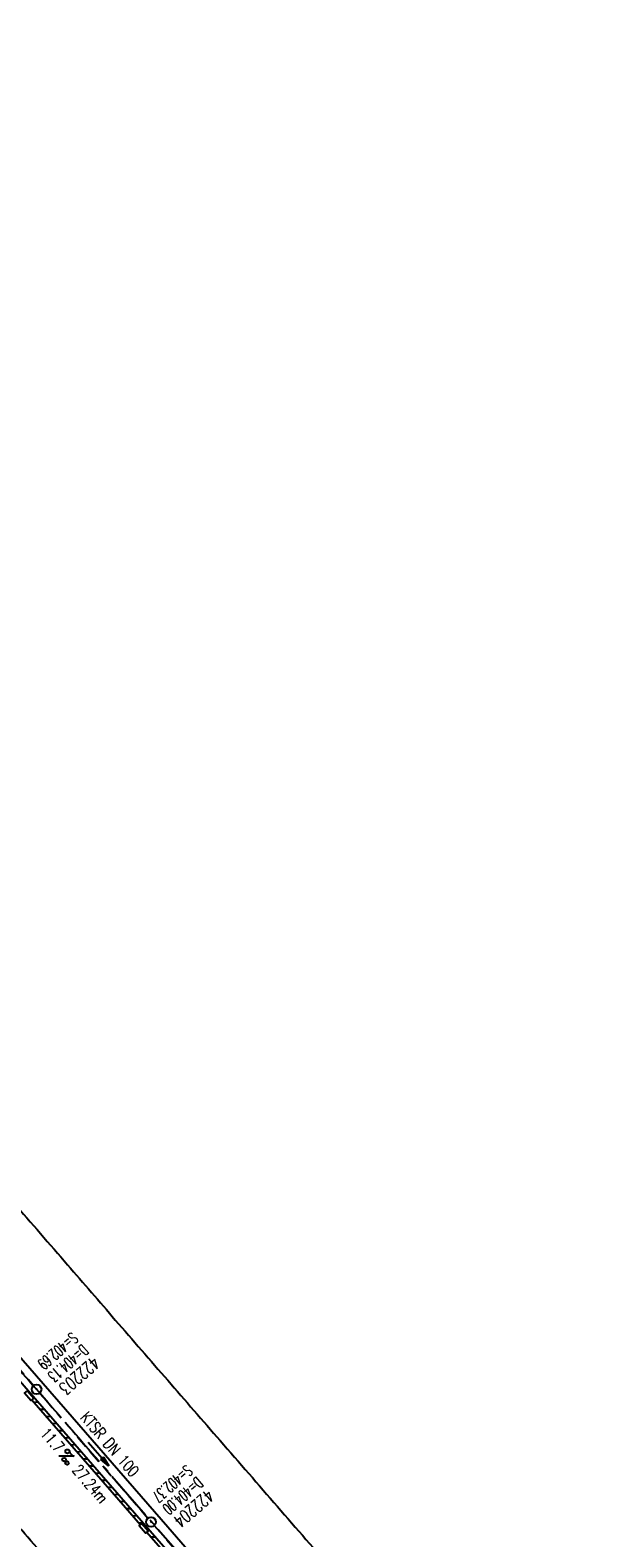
# Model space of a CAD drawing. Extents: x 450316 to 454644, y 428795 to 436505.
# Tile 169 of 256: x 451555 to 451644, y 434669 to 434903. Entities that reach past the tile are written whole.
import ezdxf
from ezdxf.enums import TextEntityAlignment as Align

# ---------------------------------------------------------------- set-up
doc = ezdxf.new("R2010")
doc.units = 0
doc.header["$LTSCALE"] = 2
doc.header["$MEASUREMENT"] = 0
doc.linetypes.add('ACHSE', pattern=[5.5, 4, -0.5, 0.5, -0.5])
doc.linetypes.add('GESTRICH-X2', pattern=[1.5, 1, -0.5])
doc.layers.get('0').update_dxf_attribs({"linetype": 'CONTINUOUS'})
for name, color, linetype in [('ACHSETOP', 1, 'ACHSE'), ('FBR', 8, 'CONTINUOUS'), ('KANAL', 7, 'GESTRICH-X2'), ('PFEIL', 7, 'CONTINUOUS'), ('RINNE', 8, 'CONTINUOUS'), ('SCHACHTNR', 6, 'CONTINUOUS'), ('SCHSYMBOL', 7, 'CONTINUOUS'), ('TEXTO', 4, 'CONTINUOUS'), ('TEXTU', 4, 'CONTINUOUS')]:
    doc.layers.add(name, color=color, linetype=linetype)
doc.styles.add('ROMANS', font='romans.shx', dxfattribs={"width": 0.8})

# ---------------------------------------------------------------- blocks, each defined once
blk = doc.blocks.new('GST')
at = {"color": 0}
blk.add_circle((0, 0), 0.75, dxfattribs=at)
blk.add_point((0, 0), dxfattribs=at)
blk = doc.blocks.new('17')
blk.add_lwpolyline([(-0.76, -1.22), (0.75, -1.22), (0.75, -1.8), (-0.76, -1.8)], close=True)
blk.add_blockref('GST', (0, 0))
blk = doc.blocks.new('PROM')
blk.add_line((1.57, 1.82), (0.02, 0.02))
for centre, radius in [((0.32, 1.51), 0.317), ((0.94, 0.29), 0.283), ((1.64, 0.29), 0.283)]:
    blk.add_circle(centre, radius)
blk.add_arc((0.99, 2.68), 1.03, 239.1414, 303.3549)
blk = doc.blocks.new('PFEIL2')
at = {"color": 0}
for p, q in [((0.88, 0), (-2.4, -0.01)), ((0.88, -0.27), (0.88, 0.28)), ((0.88, 0.28), (2.43, 0.01)), ((0.91, 0.27), (0.88, 0.26)), ((0.97, 0.26), (0.88, 0.25)), ((1.02, 0.25), (0.88, 0.23)), ((1.07, 0.24), (0.88, 0.21)), ((1.13, 0.23), (0.88, 0.19)), ((1.18, 0.22), (0.88, 0.17)), ((1.24, 0.21), (0.88, 0.15)), ((1.29, 0.21), (0.88, 0.14)), ((1.34, 0.2), (0.88, 0.12)), ((1.4, 0.19), (0.88, 0.1)), ((1.45, 0.18), (0.88, 0.08)), ((1.51, 0.17), (0.88, 0.06)), ((1.56, 0.16), (0.88, 0.04)), ((1.61, 0.15), (0.88, 0.02)), ((1.67, 0.14), (0.88, 0.01)), ((1.72, 0.13), (0.88, -0.01)), ((1.78, 0.12), (0.88, -0.03)), ((1.83, 0.11), (0.88, -0.05)), ((1.88, 0.1), (0.88, -0.07)), ((1.94, 0.09), (0.88, -0.09)), ((2.05, 0.08), (0.88, -0.12)), ((1.99, 0.08), (0.88, -0.11)), ((2.1, 0.07), (0.88, -0.14)), ((2.15, 0.06), (0.88, -0.16)), ((2.21, 0.05), (0.88, -0.18)), ((2.26, 0.04), (0.88, -0.2)), ((2.32, 0.03), (0.88, -0.22)), ((2.37, 0.02), (0.88, -0.23)), ((2.42, 0.01), (0.88, -0.25)), ((2.43, 0.01), (0.88, -0.27))]:
    blk.add_line(p, q, dxfattribs=at)

msp = doc.modelspace()

# ---------------------------------------------------------------- linework, layer by layer
at = {"layer": 'ACHSETOP', "flags": 128}
msp.add_lwpolyline([(451271.77, 435019.04, -0.000001), (451272.37, 435018.35, -0.000032), (451272.39, 435018.33), (451288.79, 434999.46, -0.000002), (451296.99, 434990.03, 0.000007), (451305.2, 434980.6, 0.000007), (451313.4, 434971.16, -0.000007), (451321.6, 434961.73, -0.000007), (451329.8, 434952.3, 0.000007), (451338, 434942.87, 0.000007), (451346.21, 434933.43, -0.000007), (451354.41, 434924, -0.000007), (451362.61, 434914.57, 0.000011), (451370.81, 434905.14, 0.000001), (451379.01, 434895.7, 0.000001), (451387.22, 434886.27), (451403.62, 434867.4), (451420.02, 434848.54), (451436.43, 434829.67, -0.000013), (451444.63, 434820.24, 0.000007), (451452.83, 434810.81, 0.000007), (451461.03, 434801.38, -0.000007), (451469.24, 434791.94, -0.000007), (451477.44, 434782.51, 0.000007), (451485.64, 434773.08, 0.000007), (451493.84, 434763.64, -0.000007), (451502.04, 434754.21, -0.000007), (451510.25, 434744.78, 0.000007), (451518.45, 434735.35, 0.000007), (451526.65, 434725.91, -0.000007), (451534.85, 434716.48, -0.000007), (451543.05, 434707.05, 0.000011), (451551.26, 434697.61, 0.000001), (451559.46, 434688.18, 0.000001), (451567.66, 434678.75), (451584.07, 434659.88, -0.000001), (451592.27, 434650.45, -0.000001), (451600.47, 434641.02, -0.000011), (451608.67, 434631.59, 0.000013), (451616.87, 434622.15), (451633.28, 434603.29), (451649.68, 434584.42, -0.000013), (451657.88, 434574.99, 0.000007), (451666.09, 434565.56, 0.000007), (451674.29, 434556.12, -0.000007), (451682.49, 434546.69, -0.000007), (451690.69, 434537.26, 0.000006), (451698.89, 434527.83), (451715.3, 434508.96, -0.000015), (451721.01, 434502.39, 0.000008), (451726.72, 434495.82, 0.000958), (451727.52, 434494.91, 0.000181), (451731.72, 434490.11, 0.003894), (451738.18, 434482.87, 0.00247), (451748.5, 434471.58, 0.003793), (451756.23, 434463.34, 0.003129), (451765.74, 434453.48, 0.00313), (451774.53, 434444.59, 0.003132), (451783.43, 434435.81, 0.003134), (451792.43, 434427.15, 0.003132), (451801.55, 434418.59, 0.003131), (451810.77, 434410.15, 0.00313), (451820.1, 434401.83, 0.003133), (451829.54, 434393.62, 0.003138), (451839.07, 434385.54, 0.003131), (451848.69, 434377.58, 0.003125), (451858.43, 434369.73, 0.003124), (451868.27, 434362, 0.00313), (451878.19, 434354.41, 0.003138), (451888.2, 434346.95, 0.003133), (451898.32, 434339.59, 0.003131), (451908.52, 434332.37, 0.003131), (451918.82, 434325.28, 0.003132), (451929.21, 434318.32, 0.003136), (451939.67, 434311.49, 0.00313), (451950.21, 434304.8, 0.003123), (451960.86, 434298.22, 0.003128), (451971.59, 434291.78, 0.003137), (451982.37, 434285.49, 0.003139), (451993.23, 434279.33, 0.003133), (452004.2, 434273.3, 0.003123), (452015.23, 434267.41, 0.003125), (452026.32, 434261.66, 0.003132), (452037.5, 434256.05, 0.003138), (452048.73, 434250.58, 0.003134), (452060.02, 434245.26, 0.003122), (452071.41, 434240.07, 0.003127), (452083.62, 434234.69, 0.003578), (452094.35, 434230.12, 0.002702), (452108.41, 434224.35, 0.004189), (452117.53, 434220.76, 0.00053), (452126.34, 434217.38, 0.001569), (452129.32, 434216.25, 0.000008), (452135.11, 434214.08, -0.000025), (452140.91, 434211.9), (452164.31, 434203.12, 0.000006), (452176.02, 434198.73, -0.000007), (452187.72, 434194.34), (452211.13, 434185.56), (452234.54, 434176.78, -0.000012), (452246.24, 434172.39, 0.000007), (452257.94, 434168, 0.000002), (452265.75, 434165.08, 0.000001), (452281.35, 434159.22, 0.000005), (452293.05, 434154.83, -0.000007), (452304.76, 434150.44, -0.000019), (452316.46, 434146.05, 0.000015), (452328.17, 434141.66, 0.000002), (452338.1, 434137.94, 0.000001), (452351.57, 434132.88, 0.000004), (452363.28, 434128.49, -0.000006), (452374.98, 434124.1, -0.00002), (452386.68, 434119.71, 0.00002), (452398.39, 434115.32, 0.000006), (452410.09, 434110.93, -0.000004), (452421.8, 434106.54, -0.000001), (452435.27, 434101.49, -0.000002), (452445.2, 434097.76, -0.000015), (452456.91, 434093.37, 0.000019), (452468.61, 434088.98, 0.000007), (452480.31, 434084.59, -0.000006), (452492.02, 434080.2, -0.000002), (452503.72, 434075.81, 0.000002), (452515.42, 434071.42, 0.000006), (452527.13, 434067.03, -0.000007), (452538.83, 434062.64, -0.000019), (452550.54, 434058.25, 0.000015), (452562.24, 434053.86, 0.000002), (452572.17, 434050.13, 0.000001), (452585.65, 434045.08, 0.000004), (452597.35, 434040.69, -0.000006), (452609.05, 434036.3, -0.00002), (452620.76, 434031.91, 0.00002), (452632.46, 434027.52, 0.000006), (452644.17, 434023.13, -0.000004), (452655.87, 434018.74, -0.000001), (452669.35, 434013.68, -0.000002), (452679.28, 434009.96, -0.000015), (452690.98, 434005.57, 0.000014), (452702.68, 434001.18, 0.000011), (452714.39, 433996.79, -0.000001), (452726.09, 433992.4, -0.000007), (452735.03, 433989.04, -0.000005), (452748.18, 433984.11, -0.000156), (452748.22, 433984.1, -0.000005), (452749.5, 433983.61, -0.004183), (452758.69, 433980.07, -0.002721), (452772.75, 433974.43, -0.005081), (452782.77, 433970.22, -0.003908), (452795.7, 433964.52, -0.003912), (452807.05, 433959.3, -0.003907), (452818.33, 433953.9, -0.003903), (452829.52, 433948.33, -0.003904), (452840.62, 433942.58, -0.003907), (452851.63, 433936.66, -0.003909), (452862.54, 433930.57, -0.003906), (452873.35, 433924.31, -0.003899), (452884.08, 433917.88, -0.003907), (452894.71, 433911.27, -0.003917), (452905.21, 433904.52, -0.003914), (452915.61, 433897.6, -0.003904), (452925.91, 433890.51, -0.003895), (452936.11, 433883.25, -0.003902), (452946.17, 433875.85, -0.003909), (452956.12, 433868.3, -0.003904), (452965.96, 433860.58, -0.003908), (452975.67, 433852.7, -0.00391), (452985.26, 433844.69, -0.003909), (452994.72, 433836.52, -0.003908), (453004.05, 433828.2, -0.003902), (453013.25, 433819.74, -0.003901), (453022.32, 433811.14, -0.003907), (453031.26, 433802.39, -0.003913), (453040.05, 433793.51, -0.003909), (453048.99, 433784.19, -0.00418), (453057.22, 433775.34, -0.003621), (453064.8, 433766.92, -0.003001), (453073.81, 433756.65, -0.003775), (453082.93, 433745.95, -0.004894), (453089.82, 433737.59, -0.004962), (453096.58, 433729.04, -0.003805), (453105.2, 433717.74, -0.003005), (453113.36, 433706.73, -0.003643), (453119.97, 433697.57, -0.004174), (453127.23, 433687.17, -0.004295), (453134.1, 433676.95, -0.003507), (453140.02, 433667.85, -0.002688), (453147.59, 433655.9, -0.003695), (453155.36, 433643.25, -0.00538), (453160.55, 433634.47, -0.005332), (453165.53, 433625.6, -0.003667), (453172.54, 433612.58, -0.002679), (453179.1, 433600.02, -0.003501), (453183.99, 433590.35, -0.004313), (453189.2, 433579.67, -0.003909), (453194.74, 433567.79, -0.003909), (453199.85, 433556.38, -0.003909), (453204.78, 433544.89, -0.003903), (453209.81, 433532.66, -0.004384), (453214.1, 433521.7, -0.003423), (453219.66, 433506.82, -0.005955), (453222.69, 433498.22, -0.000145), (453225.57, 433489.74, -0.000252), (453227.22, 433484.85, -0.000085), (453230.06, 433476.42, -0.000405), (453230.66, 433474.65, -0.003646), (453233.57, 433465.74, 0.00217), (453238.42, 433450.76, 0.000006), (453242.33, 433438.88, -0.000007), (453246.23, 433427.01, -0.000012), (453250.13, 433415.13, 0.000009), (453254.03, 433403.26, 0.003001), (453258.01, 433391.4, -0.003002), (453261.98, 433379.55, -0.003008), (453265.82, 433367.65, 0.003009), (453269.65, 433355.76, 0.00001), (453273.55, 433343.88, -0.000019), (453277.45, 433332.01), (453285.26, 433308.26, 0.000005), (453289.16, 433296.38, -0.000004), (453293.06, 433284.51, -0.000001), (453297.41, 433271.27, -0.000001), (453300.87, 433260.76, -0.00001), (453304.77, 433248.88, 0.000008), (453308.67, 433237.01, 0.000011), (453312.58, 433225.13, -0.000004), (453316.48, 433213.26, -0.000007), (453317.96, 433208.76, -0.000002), (453324.28, 433189.51, -0.00006), (453324.75, 433188.09, 0.000004), (453325.21, 433186.68, 0.001409), (453327.81, 433178.86, 0.000842), (453332.21, 433165.79, 0.002106), (453335.59, 433155.93, 0.001506), (453340.42, 433142.18, 0.001603), (453344.59, 433130.55, 0.001566), (453348.93, 433118.67, 0.00157), (453353.28, 433106.99, 0.001563), (453357.73, 433095.28, 0.001555), (453362.24, 433083.61, 0.001558), (453366.82, 433071.99, 0.001562), (453371.48, 433060.39, 0.001561), (453376.21, 433048.82, 0.001565), (453381.01, 433037.27, 0.001565), (453385.88, 433025.76, 0.001563), (453390.82, 433014.29, 0.001561), (453395.84, 433002.83, 0.001559), (453400.93, 432991.41, 0.00156), (453406.08, 432980.03, 0.001563), (453411.31, 432968.67, 0.001565), (453416.61, 432957.35, 0.001562), (453421.98, 432946.08, 0.001558), (453427.42, 432934.81, 0.001559), (453432.94, 432923.58, 0.001564), (453438.52, 432912.41, 0.001566), (453444.16, 432901.27, 0.001564), (453449.89, 432890.15, 0.001558), (453455.36, 432879.68, 0.001394), (453461.54, 432868.03, 0.001724), (453468.57, 432854.96, 0.002516), (453473.46, 432846.05, 0.001346), (453478.16, 432837.66, 0.000835), (453485.79, 432824.15, 0.000825), (453493.39, 432810.79, 0.001335), (453498.13, 432802.56, 0.002522), (453503.26, 432793.8, 0.001723), (453510.87, 432781.05, 0.001395), (453517.7, 432769.77, 0.001557), (453523.88, 432759.7, 0.001564), (453531.45, 432747.52, 0.002105), (453537.15, 432738.52, 0.001027), (453545.2, 432725.95, 0.001523), (453550.68, 432717.5, 0.000001), (453550.84, 432717.26, 0.000124), (453550.84, 432717.26, 0.000024), (453557.6, 432706.91, -0.000007), (453564.35, 432696.57, -0.000001), (453571.19, 432686.1, 0.000005), (453578.03, 432675.64, 0.000012), (453584.86, 432665.17, -0.000012), (453591.7, 432654.7, -0.000004), (453598.53, 432644.24, 0.000004), (453605.37, 432633.77, 0.000001), (453612.2, 432623.31, -0.000001), (453619.04, 432612.84, -0.000004), (453625.87, 432602.38, 0.000003), (453632.71, 432591.91), (453646.38, 432570.98, -0.000014), (453650.94, 432564, -0.000007), (453660.05, 432550.05, -0.002465), (453666.82, 432539.57, 0.002471), (453673.57, 432529.12, 0.002497), (453680.47, 432518.67, -0.002488), (453687.39, 432508.18, -0.000003), (453694.22, 432497.72, 0.000006), (453701.06, 432487.25), (453714.73, 432466.32, -0.000006), (453721.57, 432455.86, 0.000006), (453728.4, 432445.39, 0.000183), (453728.47, 432445.28, -0.000027), (453728.97, 432444.52, -0.003905), (453733.99, 432436.71, -0.002472), (453741.77, 432424.27, -0.005163), (453747.3, 432415.1, -0.003867), (453754.47, 432402.74, -0.003958), (453760.53, 432391.89, -0.003913), (453766.49, 432380.82, -0.003903), (453772.25, 432369.72, -0.003904), (453777.83, 432358.53, -0.003901), (453783.48, 432346.73, -0.004288), (453788.46, 432335.91, -0.003523), (453794.25, 432322.76, -0.004762), (453798.38, 432312.96, -0.001651), (453802.11, 432303.78, -0.002689), (453804.34, 432298.12, -0.001542), (453805.53, 432295.04, -0.000893), (453807.56, 432289.71, -0.005639), (453811.07, 432280.12, -0.003891), (453815.88, 432266.14, -0.00573), (453819.49, 432254.95, -0.005082), (453823.29, 432242.26, -0.004537), (453827.3, 432227.85, -0.006762), (453829.77, 432218.12, -0.001828), (453832.34, 432207.23, -0.002855), (453833.92, 432200.25, -0.000688), (453834.59, 432197.18, -0.000614), (453835.33, 432193.75, -0.005087), (453837.35, 432183.82, -0.003463), (453840.08, 432169.2, -0.004355), (453841.88, 432158.58, -0.003298), (453844.05, 432144.52, -0.003873), (453845.96, 432130.87, -0.004703), (453847.34, 432119.6, -0.004431), (453848.68, 432106.66, -0.004859), (453849.68, 432094.85, -0.001971), (453850.76, 432079.75, -0.003754), (453851.23, 432071.81, -0.000235), (453851.27, 432071.06, -0.000154), (453851.33, 432069.9, -0.005004), (453851.76, 432059.36, -0.003657), (453852.1, 432044.92, -0.006284), (453852.13, 432034.65, -0.00442), (453851.87, 432020.06, -0.004496), (453851.36, 432005.74, -0.005961), (453850.74, 431994.95, -0.004032), (453849.63, 431980.54, -0.005521), (453848.62, 431970.04, -0.000545), (453848.17, 431965.89, -0.00099), (453847.92, 431963.6, -0.002817), (453847.08, 431956.57, -0.001743), (453845.62, 431945.22, -0.004295), (453844.13, 431934.59, -0.003233), (453841.93, 431920.5, -0.003719), (453839.9, 431908.59, -0.003474), (453837.54, 431895.88, -0.003471), (453834.93, 431882.78, -0.003984), (453832.48, 431871.4, -0.002961), (453829.25, 431857.36, -0.00403), (453826.74, 431847.07, -0.001132), (453824.96, 431840.11, -0.001603), (453823.67, 431835.21, -0.002375), (453822.37, 431830.36, -0.001541), (453820.3, 431822.92, -0.005811), (453817.74, 431814.24, -0.003321), (453813, 431799.15, -0.004369), (453808.95, 431786.93, -0.004589), (453804.89, 431775.36, -0.004977), (453800.13, 431762.59, -0.00596), (453795.93, 431752.02, -0.002426), (453790.61, 431739.3, -0.004094), (453787.37, 431731.79, -0.000338), (453786.71, 431730.31, -0.000388), (453786.14, 431729.02, -0.004625), (453782.63, 431721.36, -0.002368), (453775.59, 431706.51, -0.004069), (453770.2, 431695.52, -0.003863), (453764.34, 431684.03, -0.004659), (453758.24, 431672.55, -0.005048), (453752.4, 431662.07, -0.002758), (453744.86, 431649, -0.004203), (453739.78, 431640.49, -0.000453), (453738.55, 431638.46, -0.00049), (453737.41, 431636.59, -0.004121), (453733.36, 431630.11, -0.00246), (453726.45, 431619.35, -0.006277), (453720.59, 431610.57, -0.004581), (453712.3, 431598.73, -0.005038), (453704.6, 431588.16, -0.005528), (453697.38, 431578.67, -0.004083), (453688.22, 431567.1, -0.005886), (453681.7, 431559.21, -0.001219), (453676.74, 431553.36, -0.002238), (453674.01, 431550.2, -0.001962), (453670.56, 431546.26, -0.001297), (453665.3, 431540.34, -0.004313), (453658.17, 431532.48, -0.003182), (453648.34, 431521.97, -0.004167), (453639.22, 431512.51, -0.00462), (453630.85, 431504.12, -0.002727), (453619.91, 431493.48, -0.004271), (453612.84, 431486.78, -0.000068), (453609.88, 431484.03, -0.000648), (453609.57, 431483.75, -0.000003), (453600.64, 431475.49, -0.000005), (453594.49, 431469.8), (453576.13, 431452.83), (453557.78, 431435.85), (453539.42, 431418.88), (453521.07, 431401.91, 0.000001), (453511.89, 431393.42, 0.000001), (453502.71, 431384.94, 0.000013), (453493.53, 431376.45, -0.000013), (453484.35, 431367.96, 0), (453475.18, 431359.48, 0), (453466, 431350.99), (453447.64, 431334.02, 0.000001), (453438.46, 431325.53, 0.000001), (453429.29, 431317.04, 0.000013), (453420.11, 431308.56, -0.000007), (453410.93, 431300.07, -0.000004), (453403.53, 431293.23, -0.000002), (453392.58, 431283.1, -0.00001), (453383.4, 431274.61, 0.000015), (453374.22, 431266.13, 0.000014), (453365.04, 431257.64, -0.000013), (453355.86, 431249.15, 0), (453343.63, 431237.84, -0.000001), (453337.51, 431232.18), (453319.15, 431215.21, 0.000001), (453309.98, 431206.72, 0.000001), (453300.8, 431198.24, 0.000013), (453291.62, 431189.75, -0.000013), (453282.44, 431181.26, -0.000001), (453273.27, 431172.78, -0.000001), (453264.09, 431164.29), (453245.73, 431147.32), (453227.38, 431130.34), (453209.02, 431113.37, 0.000014), (453199.84, 431104.89, -0.000009), (453190.66, 431096.4, -0.000019), (453181.49, 431087.91, 0.000019), (453172.31, 431079.43, 0.000009), (453163.13, 431070.94, -0.000008), (453153.95, 431062.45), (453135.6, 431045.48, 0.000009), (453134.86, 431044.8, 0.000002), (453130.42, 431040.69, 0.002804), (453126.11, 431036.66, 0.001372), (453117.38, 431028.36, 0.005333), (453110.16, 431021.31, 0.003613), (453099.69, 431010.7, 0.004216), (453091.36, 431002.01, 0.003913), (453082.55, 430992.5, 0.00391), (453074.2, 430983.2, 0.003911), (453066, 430973.77, 0.003912), (453057.94, 430964.21, 0.003915), (453050.03, 430954.53, 0.00391), (453042.29, 430944.73, 0.003905), (453034.68, 430934.8, 0.003908), (453027.23, 430924.75, 0.003912), (453019.95, 430914.6, 0.003918), (453012.83, 430904.33, 0.003918), (453005.87, 430893.95, 0.003907), (452999.07, 430883.47, 0.0039), (452992.43, 430872.86, 0.003908), (452985.95, 430862.15, 0.00392), (452979.66, 430851.37, 0.00392), (452973.54, 430840.5, 0.003904), (452967.57, 430829.49, 0.003903), (452961.77, 430818.39, 0.003916), (452956.17, 430807.24, 0.00392), (452950.74, 430796, 0.00391), (452945.47, 430784.65, 0.003904), (452940.39, 430773.22, 0.00391), (452935.48, 430761.73, 0.003913), (452930.76, 430750.17, 0.003909), (452926.22, 430738.51, 0.003913), (452921.86, 430726.79, 0.003918), (452917.69, 430715.02, 0.003913), (452913.7, 430703.18, 0.003909), (452909.89, 430691.26, 0.003904), (452906.27, 430679.29, 0.003908), (452902.84, 430667.28, 0.003914), (452899.6, 430655.21, 0.003911), (452896.55, 430643.09, 0.003914), (452893.69, 430630.91, 0.003917), (452891.02, 430618.71, 0.003911), (452890.73, 430617.31, 0.000237), (452886.25, 430594.17, 0.007575), (452884.76, 430585.79, 0.003906), (452882.25, 430569.49)], format="xyb", dxfattribs=at)
at = {"layer": 'FBR', "flags": 128}
for points in [[(450931.02, 435664.25, 0), (450939.29, 435645.95, 0.000057)], [(451552.38, 434721.23, -0.00064), (451560.8, 434711.53, 0.000725), (451568.23, 434702.95, 0.000041), (451576.38, 434693.58, -0.000049), (451584.53, 434684.21, -0.000037), (451593.43, 434673.98, 0.00054), (451602.32, 434663.75, 0.000013), (451603.01, 434662.96, 0.000001), (451617.47, 434646.37, 0.000004), (451625.68, 434636.95, -0.000005), (451633.89, 434627.53, -0.001388)], [(451702.59, 434548.49, -0.000002), (451714.33, 434534.99, -0.000013)], [(451637.46, 434574.01, -0.000002), (451625.44, 434587.82, -0.000008)], [(451558.45, 434664.79, 0.000208), (451550.81, 434673.58, -0.00031), (451543.16, 434682.36, -0.00004), (451533.14, 434693.88, -0.000044), (451524.15, 434704.23, -0.000044), (451514.85, 434714.92, 0.000087), (451505.56, 434725.62, 0.000056), (451496.85, 434735.64, 0.00007), (451489.83, 434743.7, 0.000064), (451482.1, 434752.59, -0.000077), (451474.37, 434761.47, -0.000016), (451466.29, 434770.76, 0.000007), (451458.2, 434780.05), (451441.88, 434798.81, 0.000199), (451436.33, 434805.19, 0.0001), (451425.3, 434817.84), (451423.71, 434816.35)], [(451545.65, 434654.16, 0.000026), (451526.59, 434678.52, 0.001987), (451518.21, 434689.13, 0.001065), (451502.47, 434708.83, -0.000371), (451491.93, 434720.95, -0.000621), (451485.66, 434728.2, -0.000046), (451472.86, 434743.03, -0.000935), (451472.23, 434743.77, -0.022412), (451469.1, 434747.77, -0.009323), (451462.2, 434757.86, -0.024934), (451458.33, 434764.44, 0.03915), (451455.74, 434768.57, 0.015672), (451450.23, 434775.53, -0.009502), (451441.01, 434786.89, -0.000545), (451437.85, 434790.95, -0.000171), (451427.78, 434803.91, -0.00539), (451426.01, 434806.25, -0.001906), (451421.08, 434812.94), (451412.47, 434824.68), (451400.32, 434841.31), (451397.75, 434844.77)], [(451606.08, 434610.07, 0.000009), (451592.72, 434625.41, 0.000162)], [(451719.62, 434528.91, 0.000006), (451731.03, 434515.78, 0.001158)]]:
    msp.add_lwpolyline(points, format="xyb", dxfattribs=at)
at = {"layer": 'FBR'}
msp.add_lwpolyline([(451586.28, 434627.86, -0.000002), (451573.15, 434642.87, -0.000008), (451570.5, 434645.9, -0.000009), (451565.71, 434651.37, -0.000004), (451554.1, 434664.65, -0.000055), (451542.59, 434677.82, -0.000148), (451538.3, 434682.73, -0.000119), (451537.13, 434684.07, -0.00001), (451522.5, 434700.84, -0.000038), (451514.51, 434710.01, -0.000036), (451506.06, 434719.7, -0.000973), (451497.14, 434729.98, -0.001169), (451489.75, 434738.56, -0.000226), (451482.59, 434746.93, 0.000179), (451473.53, 434757.51, 0.000051), (451466.8, 434765.38, -0.000036), (451457.27, 434776.49, -0.000474), (451457.06, 434776.74, -0.000006), (451441.04, 434795.52, -0.00345), (451435.05, 434802.64, -0.001799), (451423.71, 434816.42)], format="xyb", dxfattribs=at)
msp.add_lwpolyline([(451648.77, 434583.85), (451633.41, 434601.52), (451570.2, 434674.13), (451553.04, 434693.88), (451536.12, 434713.29), (451518.72, 434733.32), (451500.3, 434754.46), (451468.9, 434790.62), (451414.41, 434853.2), (451391.08, 434880.04), (451339.65, 434939.24)], dxfattribs=at)
at = {"layer": 'FBR', "flags": 128}
msp.add_lwpolyline([(451361.01, 434918.41), (451376.12, 434900.99), (451410.67, 434861.35), (451427.29, 434842.16), (451444.41, 434822.52), (451459.88, 434804.7), (451476.97, 434785.1), (451541.06, 434711.38), (451576.4, 434670.8), (451591.18, 434653.79), (451605.8, 434637.02), (451623.56, 434616.59), (451640.09, 434597.51), (451657.07, 434577.99)], dxfattribs=at)
at = {"layer": 'KANAL'}
for p, q in [((451541.06, 434709.78), (451555.5, 434692.78)), ((451556.47, 434691.62), (451573.31, 434672.16)), ((451574.28, 434671.03), (451592.97, 434649.69))]:
    msp.add_line(p, q, dxfattribs=at)
at = {"layer": 'RINNE'}
for p, q in [((451555.55, 434690.23), (451556.27, 434690.16)), ((451556.51, 434689.13), (451557.23, 434689.06)), ((451557.46, 434688.03), (451558.19, 434687.96)), ((451558.42, 434686.93), (451559.15, 434686.85)), ((451559.38, 434685.83), (451560.11, 434685.75)), ((451560.34, 434684.72), (451561.06, 434684.65)), ((451561.29, 434683.62), (451562.02, 434683.55)), ((451562.25, 434682.52), (451562.98, 434682.45)), ((451563.21, 434681.42), (451563.94, 434681.34)), ((451564.17, 434680.32), (451564.89, 434680.24)), ((451565.12, 434679.21), (451565.85, 434679.14)), ((451566.08, 434678.11), (451566.81, 434678.04)), ((451567.04, 434677.01), (451567.77, 434676.93)), ((451568, 434675.91), (451568.72, 434675.83)), ((451568.96, 434674.8), (451569.68, 434674.73)), ((451569.91, 434673.7), (451570.64, 434673.63)), ((451570.87, 434672.6), (451571.6, 434672.53)), ((451571.83, 434671.5), (451572.47, 434671.43)), ((451573.48, 434670.32), (451573.52, 434670.32)), ((451573.75, 434669.29), (451574.48, 434669.22))]:
    msp.add_line(p, q, dxfattribs=at)
for points in [[(451555.25, 434690.57), (451569.82, 434673.81), (451572.14, 434671.15)], [(451573.12, 434670.01), (451585.92, 434655.32), (451591.75, 434648.61)]]:
    msp.add_lwpolyline(points, dxfattribs=at)

# ---------------------------------------------------------------- block references
at = {"layer": 'PFEIL', "rotation": 310.8335}
msp.add_blockref('PFEIL2', (451565.6, 434682.12), dxfattribs=at)
at = {"layer": 'SCHSYMBOL', "rotation": 311.008}
for p in [(451555.98, 434692.19), (451573.79, 434671.58)]:
    msp.add_blockref('17', p, dxfattribs=at)
at = {"layer": 'TEXTU', "rotation": 310.8335}
msp.add_blockref('PROM', (451559.43, 434681.79), dxfattribs=at)

# ---------------------------------------------------------------- texts
at = {"layer": 'SCHACHTNR', "style": 'ROMANS'}
for s, height, width, p in [('S=402.69', 1.8, 0.6, (451561.44, 434701.16)), ('D=404.13', 1.8, 0.6, (451563.06, 434699.28)), ('422203', 2, 0.7, (451564.72, 434697.41)), ('S=402.37', 1.8, 0.6, (451579.25, 434680.56)), ('D=404.00', 1.8, 0.6, (451580.88, 434678.69)), ('422204', 2, 0.7, (451582.53, 434676.78))]:
    msp.add_text(s, height=height, rotation=221.008, dxfattribs=dict(at, width=width)).set_placement(p)
at = {"layer": 'TEXTO', "style": 'ROMANS', "width": 0.75}
msp.add_text('KTSR DN 100', height=1.8, rotation=310.8335, dxfattribs=at).set_placement((451566.68, 434683.07), align=Align.CENTER)
at = {"layer": 'TEXTU', "style": 'ROMANS', "width": 0.75}
for s, p in [('11.7', (451556.42, 434685.25)), ('27.24m', (451561.39, 434679.53))]:
    msp.add_text(s, height=1.8, rotation=310.8335, dxfattribs=at).set_placement(p)

doc.saveas('drawing.dxf')
